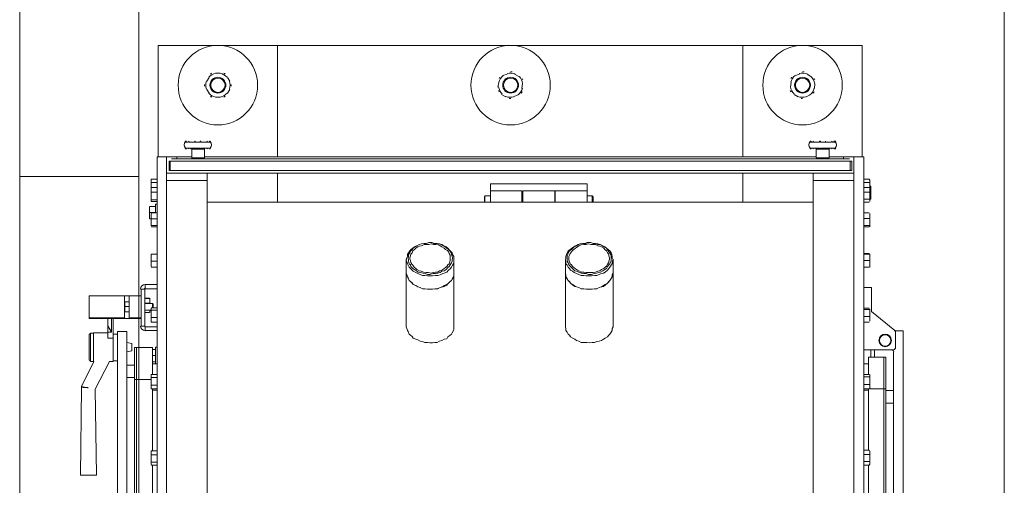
# Model space of a CAD drawing. Header units: millimetres. Extents: x -15 to 153, y -141 to 37.
# Tile 52 of 98: x 23.86 to 27.58, y 15.39 to 17.14. Entities that reach past the tile are written whole.
import ezdxf

# ---------------------------------------------------------------- set-up
doc = ezdxf.new("R2010")
doc.units = ezdxf.units.MM
doc.header["$MEASUREMENT"] = 0
doc.layers.get('0').update_dxf_attribs({"color": 5, "lineweight": 20})

msp = doc.modelspace()

# ---------------------------------------------------------------- linework, layer by layer
for p, q in [((24.3144, 17.779), (24.3144, -1.502)), ((24.3144, 16.5505), (23.8644, 16.5505))]:
    msp.add_line(p, q)
at = {"linetype": 'Continuous'}
for p, q in [((24.3879, 17.0455), (24.3879, 16.6255)), ((24.8379, 17.0455), (24.3879, 17.0455)), ((24.8379, 16.6255), (24.8379, 17.0455)), ((24.8379, 17.0455), (26.5959, 17.0455)), ((26.5959, 17.0455), (26.5959, 16.6255)), ((27.0459, 17.0455), (26.5959, 17.0455)), ((27.0459, 16.6255), (27.0459, 17.0455)), ((24.5799, 16.924), (24.5709, 16.9105)), ((24.6219, 16.9405), (24.6039, 16.9405)), ((24.6579, 16.9105), (24.6489, 16.924)), ((25.6884, 16.9315), (25.7049, 16.9375)), ((25.7334, 16.9375), (25.7499, 16.9285)), ((26.7939, 16.9315), (26.8089, 16.9375)), ((26.8389, 16.9375), (26.8524, 16.9285)), ((25.6704, 16.888), (25.6734, 16.906)), ((25.7634, 16.9015), (25.7604, 16.8835)), ((26.7759, 16.888), (26.7774, 16.906)), ((26.8674, 16.9015), (26.8659, 16.8835)), ((24.5709, 16.879), (24.5799, 16.8655)), ((24.6039, 16.8505), (24.6219, 16.8505)), ((24.6489, 16.8655), (24.6579, 16.879)), ((25.7004, 16.852), (25.6839, 16.861)), ((25.7454, 16.8595), (25.7289, 16.852)), ((26.8044, 16.852), (26.7894, 16.861)), ((26.8494, 16.8595), (26.8344, 16.852)), ((24.4899, 16.681), (24.4914, 16.681)), ((24.4914, 16.681), (24.5004, 16.681)), ((24.5034, 16.681), (24.5259, 16.681)), ((24.5274, 16.681), (24.5454, 16.681)), ((24.5484, 16.681), (24.5724, 16.681)), ((24.5724, 16.681), (24.5814, 16.681)), ((24.5814, 16.681), (24.5844, 16.681)), ((26.8494, 16.681), (26.8524, 16.681)), ((26.8524, 16.681), (26.8614, 16.681)), ((26.8629, 16.681), (26.8854, 16.681)), ((26.8884, 16.681), (26.9079, 16.681)), ((26.9079, 16.681), (26.9304, 16.681)), ((26.9334, 16.681), (26.9439, 16.681)), ((26.9439, 16.684), (26.9394, 16.684)), ((24.3834, 13.0855), (24.3834, 16.6255)), ((24.3834, 16.6255), (24.4194, 16.6255)), ((24.4194, 13.0855), (24.4194, 16.6255)), ((24.4584, 16.6255), (24.4194, 16.6255)), ((24.4584, 16.618), (24.4584, 16.6255)), ((24.4584, 16.6255), (24.5139, 16.6255)), ((24.4914, 16.6585), (24.4899, 16.6585)), ((24.5004, 16.6585), (24.4914, 16.6585)), ((24.4944, 16.657), (24.4914, 16.657)), ((24.5259, 16.6585), (24.5034, 16.6585)), ((24.5139, 16.654), (24.5139, 16.621)), ((24.5619, 16.654), (24.5139, 16.654)), ((24.5454, 16.6585), (24.5274, 16.6585)), ((24.5724, 16.6585), (24.5484, 16.6585)), ((24.5619, 16.621), (24.5619, 16.654)), ((24.5619, 16.6255), (26.8719, 16.6255)), ((24.5814, 16.6585), (24.5724, 16.6585)), ((24.5844, 16.6585), (24.5814, 16.6585)), ((26.8524, 16.6585), (26.8494, 16.6585)), ((26.8614, 16.6585), (26.8524, 16.6585)), ((26.8539, 16.657), (26.8524, 16.657)), ((26.8854, 16.6585), (26.8629, 16.6585)), ((26.8719, 16.654), (26.8719, 16.621)), ((26.9214, 16.654), (26.8719, 16.654)), ((26.9079, 16.6585), (26.8884, 16.6585)), ((26.9304, 16.6585), (26.9079, 16.6585)), ((26.9214, 16.621), (26.9214, 16.654)), ((26.9214, 16.6255), (27.0144, 16.6255)), ((26.9439, 16.6585), (26.9334, 16.6585)), ((26.9424, 16.657), (26.9439, 16.657)), ((26.9754, 16.6255), (26.9754, 16.618)), ((27.0144, 13.0855), (27.0144, 16.6255)), ((27.0144, 16.6255), (27.0519, 16.6255)), ((27.0519, 13.0855), (27.0519, 16.6255)), ((24.4284, 16.609), (24.4329, 16.609)), ((24.4284, 16.609), (24.4284, 16.573)), ((24.4329, 16.609), (24.4329, 16.573)), ((24.4329, 16.609), (27.0009, 16.609)), ((24.4329, 16.609), (24.4329, 16.573)), ((24.4374, 16.618), (26.9979, 16.618)), ((24.5619, 16.621), (24.5139, 16.621)), ((26.9214, 16.621), (26.8719, 16.621)), ((27.0009, 16.609), (27.0009, 16.573)), ((27.0069, 16.609), (27.0009, 16.609)), ((27.0009, 16.609), (27.0009, 16.573)), ((27.0069, 16.609), (27.0069, 16.573)), ((24.4239, 16.564), (24.4194, 16.564)), ((24.4194, 16.564), (24.4194, 16.5355)), ((24.5724, 16.564), (24.4194, 16.564)), ((24.4329, 16.573), (24.4284, 16.573)), ((24.4329, 16.573), (27.0009, 16.573)), ((24.5724, 16.564), (26.8614, 16.564)), ((24.5724, 16.5355), (24.5724, 16.564)), ((24.8379, 16.4545), (24.8379, 16.564)), ((26.5959, 16.564), (26.5959, 16.4545)), ((26.8614, 16.564), (26.8614, 16.5355)), ((27.0144, 16.564), (26.8614, 16.564)), ((27.0009, 16.573), (27.0069, 16.573)), ((27.0144, 16.564), (27.0099, 16.564)), ((27.0144, 16.5355), (27.0144, 16.564)), ((24.3609, 16.5415), (24.3609, 16.537)), ((24.3834, 16.5415), (24.3609, 16.5415)), ((24.3609, 16.5355), (24.3609, 16.537)), ((24.3609, 16.5145), (24.3609, 16.5355)), ((24.3834, 16.528), (24.3609, 16.528)), ((24.3609, 16.5085), (24.3609, 16.5145)), ((24.3609, 16.5055), (24.3609, 16.5145)), ((24.4194, 16.5355), (24.4194, 13.1755)), ((24.4194, 16.5355), (24.5724, 16.5355)), ((24.5724, 16.5355), (24.5724, 13.1755)), ((25.6419, 16.5235), (25.6419, 16.4965)), ((26.0079, 16.5235), (25.6419, 16.5235)), ((26.0079, 16.4965), (26.0079, 16.5235)), ((26.8614, 16.5355), (26.8614, 13.1755)), ((26.8614, 16.5355), (27.0144, 16.5355)), ((27.0144, 16.5355), (27.0144, 13.1755)), ((27.0519, 16.5415), (27.0729, 16.5415)), ((27.0519, 16.528), (27.0729, 16.528)), ((27.0744, 16.537), (27.0729, 16.5415)), ((27.0744, 16.537), (27.0744, 16.5355)), ((27.0744, 16.5355), (27.0744, 16.5145)), ((27.0744, 16.5145), (27.0789, 16.5145)), ((27.0744, 16.5145), (27.0744, 16.5055)), ((27.0789, 16.5145), (27.0789, 16.501)), ((24.3834, 16.51), (24.3609, 16.51)), ((24.3609, 16.51), (24.3609, 16.5085)), ((24.3609, 16.5085), (24.3609, 16.5055)), ((24.3609, 16.501), (24.3609, 16.5055)), ((24.3609, 16.4785), (24.3609, 16.501)), ((24.3834, 16.492), (24.3609, 16.492)), ((24.3609, 16.459), (24.3609, 16.4785)), ((25.6209, 16.4785), (25.6194, 16.474)), ((25.6194, 16.4545), (25.6194, 16.474)), ((25.6419, 16.4785), (25.6209, 16.4785)), ((25.6209, 16.4785), (25.6209, 16.4545)), ((25.7604, 16.4965), (25.6419, 16.4965)), ((25.6419, 16.4545), (25.6419, 16.4965)), ((25.7604, 16.4545), (25.7604, 16.4965)), ((25.7649, 16.4785), (25.7604, 16.4785)), ((25.8849, 16.4965), (25.7649, 16.4965)), ((25.7649, 16.4965), (25.7649, 16.492)), ((25.7649, 16.492), (25.7649, 16.4545)), ((25.8849, 16.4965), (25.8849, 16.492)), ((25.8849, 16.492), (25.8849, 16.4545)), ((25.8864, 16.4785), (25.8849, 16.4785)), ((26.0079, 16.4965), (25.8864, 16.4965)), ((25.8864, 16.4545), (25.8864, 16.4965)), ((26.0079, 16.4545), (26.0079, 16.4965)), ((26.0259, 16.4785), (26.0079, 16.4785)), ((26.0304, 16.474), (26.0259, 16.4785)), ((26.0259, 16.4545), (26.0259, 16.4785)), ((26.0304, 16.474), (26.0304, 16.4545)), ((27.0519, 16.51), (27.0729, 16.51)), ((27.0519, 16.492), (27.0729, 16.492)), ((27.0744, 16.5055), (27.0744, 16.5085)), ((27.0744, 16.5055), (27.0744, 16.501)), ((27.0744, 16.501), (27.0744, 16.4785)), ((27.0744, 16.4905), (27.0789, 16.4905)), ((27.0744, 16.4785), (27.0744, 16.4605)), ((27.0789, 16.501), (27.0789, 16.4785)), ((27.0789, 16.4785), (27.0789, 16.465)), ((24.3549, 16.4275), (24.3549, 16.438)), ((24.3774, 16.438), (24.3564, 16.438)), ((24.3834, 16.4635), (24.3609, 16.4635)), ((24.3609, 16.459), (24.3609, 16.456)), ((24.3834, 16.456), (24.3609, 16.456)), ((24.3834, 16.447), (24.3774, 16.447)), ((24.3774, 16.414), (24.3774, 16.447)), ((26.8614, 16.4545), (24.5724, 16.4545)), ((27.0519, 16.465), (27.0729, 16.465)), ((27.0519, 16.4545), (27.0729, 16.4545)), ((27.0744, 16.465), (27.0789, 16.465)), ((27.0744, 16.4605), (27.0744, 16.459)), ((27.0744, 16.456), (27.0744, 16.459)), ((24.3549, 16.402), (24.3549, 16.4275)), ((24.3549, 16.3915), (24.3549, 16.402)), ((24.3774, 16.4155), (24.3564, 16.4155)), ((24.3834, 16.414), (24.3609, 16.414)), ((24.3609, 16.402), (24.3609, 16.411)), ((24.3609, 16.3795), (24.3609, 16.402)), ((27.0519, 16.414), (27.0729, 16.414)), ((27.0744, 16.411), (27.0744, 16.402)), ((27.0744, 16.402), (27.0744, 16.3795)), ((24.3609, 16.3915), (24.3564, 16.3915)), ((24.3834, 16.3915), (24.3609, 16.3915)), ((24.3609, 16.3645), (24.3609, 16.3795)), ((24.3834, 16.366), (24.3609, 16.366)), ((24.3834, 16.3615), (24.3609, 16.3615)), ((27.0519, 16.393), (27.0729, 16.393)), ((27.0519, 16.366), (27.0729, 16.366)), ((27.0519, 16.3615), (27.0729, 16.3615)), ((27.0744, 16.3795), (27.0744, 16.3645)), ((27.0744, 16.3615), (27.0744, 16.3645)), ((25.4214, 16.3015), (25.4184, 16.3015)), ((26.0109, 16.3015), (26.0079, 16.3015)), ((26.0214, 16.3015), (26.0199, 16.3015)), ((24.3834, 16.258), (24.3609, 16.258)), ((24.3609, 16.2445), (24.3609, 16.258)), ((24.3834, 16.258), (24.3609, 16.258)), ((27.0519, 16.261), (27.0729, 16.261)), ((27.0519, 16.258), (27.0729, 16.258)), ((27.0729, 16.261), (27.0729, 16.258)), ((27.0744, 16.258), (27.0744, 16.2445)), ((24.3609, 16.222), (24.3609, 16.2445)), ((24.3834, 16.231), (24.3609, 16.231)), ((24.3609, 16.222), (24.3609, 16.2115)), ((25.3239, 16.2385), (25.3239, 16.189)), ((25.5039, 16.189), (25.5039, 16.2385)), ((25.9254, 16.2385), (25.9254, 16.189)), ((26.1054, 16.189), (26.1054, 16.2385)), ((27.0519, 16.234), (27.0729, 16.234)), ((27.0744, 16.2445), (27.0744, 16.222)), ((27.0744, 16.222), (27.0744, 16.2085)), ((24.3834, 16.2085), (24.3609, 16.2085)), ((25.3239, 16.189), (25.3239, 15.988)), ((25.5039, 15.988), (25.5039, 16.189)), ((25.9254, 16.189), (25.9254, 15.988)), ((26.1054, 15.988), (26.1054, 16.189)), ((27.0519, 16.2085), (27.0729, 16.2085)), ((27.0519, 16.2085), (27.0729, 16.2085)), ((27.0519, 16.2085), (27.0729, 16.2085)), ((24.3384, 16.144), (24.3384, 16.1275)), ((24.3384, 16.144), (24.3834, 16.144)), ((24.3369, 16.126), (24.3234, 16.126)), ((24.3234, 15.9865), (24.3234, 16.126)), ((24.3369, 15.9865), (24.3369, 16.126)), ((24.3384, 16.1275), (24.3834, 16.1275)), ((27.0819, 16.132), (27.0519, 16.132)), ((27.0819, 16.132), (27.0819, 16.042)), ((24.1269, 16.018), (24.1269, 16.1005)), ((24.2604, 16.1005), (24.1269, 16.1005)), ((24.2604, 16.018), (24.2604, 16.1005)), ((24.2784, 16.078), (24.2619, 16.078)), ((24.2619, 16.078), (24.2619, 16.069)), ((24.2619, 16.069), (24.2619, 16.0495)), ((24.2619, 16.06), (24.2619, 16.069)), ((24.2784, 16.018), (24.2784, 16.1005)), ((24.3234, 16.1005), (24.2784, 16.1005)), ((24.3369, 16.0915), (24.3369, 16.09)), ((24.3654, 16.072), (24.3369, 16.072)), ((24.3384, 16.0915), (24.3384, 16.09)), ((24.3549, 16.0915), (24.3384, 16.0915)), ((24.3384, 16.09), (24.3549, 16.09)), ((24.3549, 16.0735), (24.3384, 16.0735)), ((24.3384, 16.0735), (24.3384, 16.072)), ((24.3549, 16.0915), (24.3549, 16.09)), ((24.3549, 16.0735), (24.3549, 16.072)), ((24.3564, 16.09), (24.3564, 16.0915)), ((24.3564, 16.09), (24.3564, 16.072)), ((24.3684, 16.069), (24.3654, 16.072)), ((24.3654, 16.0555), (24.3654, 16.072)), ((24.3684, 16.0555), (24.3684, 16.069)), ((24.2784, 16.06), (24.2619, 16.06)), ((24.2619, 16.0405), (24.2619, 16.0495)), ((24.2619, 16.0405), (24.2619, 16.0495)), ((24.2784, 16.0405), (24.2619, 16.0405)), ((24.3369, 16.0465), (24.3609, 16.0465)), ((24.3549, 16.0375), (24.3384, 16.0375)), ((24.3384, 16.0375), (24.3549, 16.0375)), ((24.3564, 16.0465), (24.3564, 16.0375)), ((24.3564, 16.045), (24.3609, 16.045)), ((24.3834, 16.0555), (24.3609, 16.0555)), ((24.3609, 16.054), (24.3609, 16.051)), ((24.3609, 16.033), (24.3609, 16.051)), ((24.3834, 16.0465), (24.3609, 16.0465)), ((24.3609, 16.0105), (24.3609, 16.033)), ((27.0519, 16.054), (27.0729, 16.054)), ((27.0519, 16.0495), (27.0729, 16.0495)), ((27.0744, 16.051), (27.0744, 16.036)), ((27.0744, 16.036), (27.0744, 16.0105)), ((27.0819, 16.042), (27.1689, 15.97)), ((24.2604, 16.018), (24.1269, 16.018)), ((24.1269, 16.018), (24.1269, 16.015)), ((24.1269, 16.015), (24.1449, 16.015)), ((24.1449, 16.015), (24.1719, 16.015)), ((24.1899, 16.015), (24.2604, 16.015)), ((24.1974, 15.988), (24.1974, 16.015)), ((24.2109, 15.964), (24.2109, 16.015)), ((24.2169, 16.015), (24.2169, 15.9415)), ((24.3234, 16.018), (24.2784, 16.018)), ((24.2784, 16.015), (24.3234, 16.015)), ((24.3834, 16.0195), (24.3609, 16.0195)), ((24.3609, 16.0045), (24.3609, 16.0105)), ((24.3609, 16.0045), (24.3609, 16.0015)), ((24.3834, 16.0015), (24.3609, 16.0015)), ((27.0519, 16.0225), (27.0729, 16.0225)), ((27.0519, 16.0015), (27.0729, 16.0015)), ((27.0744, 16.0105), (27.0744, 16.0045)), ((24.1269, 15.955), (24.1269, 15.9565)), ((24.1269, 15.8575), (24.1269, 15.955)), ((24.1434, 15.9595), (24.1314, 15.9595)), ((24.1314, 15.9595), (24.1314, 15.9565)), ((24.1314, 15.9565), (24.1314, 15.853)), ((24.1974, 15.961), (24.1434, 15.961)), ((24.1434, 15.961), (24.1434, 15.853)), ((24.2109, 15.964), (24.1974, 15.988)), ((24.1974, 15.988), (24.1974, 15.964)), ((24.1974, 15.964), (24.2109, 15.964)), ((24.1974, 15.964), (24.1974, 15.9415)), ((24.2334, 15.9565), (24.2169, 15.9565)), ((24.2694, 15.9655), (24.2334, 15.9655)), ((24.2334, 13.7065), (24.2334, 15.9655)), ((24.2694, 13.786), (24.2694, 15.9655)), ((24.3234, 15.9865), (24.3369, 15.9865)), ((24.3384, 15.9835), (24.3384, 15.97)), ((24.3834, 15.9835), (24.3384, 15.9835)), ((24.3834, 15.97), (24.3384, 15.97)), ((27.1719, 15.9685), (27.2004, 15.9685)), ((27.1719, 15.9655), (27.1719, 15.9025)), ((27.2004, 15.9685), (27.2004, 13.7095)), ((24.1974, 15.9415), (24.2169, 15.9415)), ((24.2169, 15.9415), (24.2169, 15.853)), ((24.2874, 15.9205), (24.2694, 15.925)), ((24.2874, 15.8935), (24.2874, 15.9205)), ((24.2694, 15.889), (24.2874, 15.8935)), ((24.3054, 15.9055), (24.2979, 15.9055)), ((24.2979, 15.9055), (24.2979, 15.7855)), ((24.3054, 15.9055), (24.3054, 15.7855)), ((24.3654, 15.9055), (24.3054, 15.9055)), ((24.3654, 15.9055), (24.3654, 15.8035)), ((24.3774, 15.898), (24.3654, 15.898)), ((24.3834, 15.907), (24.3774, 15.907)), ((24.3774, 15.844), (24.3774, 15.907)), ((27.1644, 15.8965), (27.0519, 15.8965)), ((27.0789, 15.8695), (27.0789, 15.8965)), ((27.0924, 15.8695), (27.0924, 15.8965)), ((27.1644, 15.889), (27.1644, 13.7095)), ((24.1449, 15.853), (24.0984, 15.7585)), ((24.1314, 15.853), (24.1434, 15.853)), ((24.1434, 15.853), (24.1449, 15.853)), ((24.1494, 15.748), (24.2034, 15.853)), ((24.2034, 15.853), (24.2169, 15.853)), ((24.2169, 15.856), (24.2334, 15.856)), ((24.3774, 15.8755), (24.3654, 15.8755)), ((24.3774, 15.8515), (24.3654, 15.8515)), ((24.3654, 15.844), (24.3834, 15.844)), ((27.0699, 15.844), (27.0519, 15.844)), ((27.0699, 15.8695), (27.1284, 15.8695)), ((27.0699, 15.8035), (27.0699, 15.8695)), ((27.1284, 15.8695), (27.1359, 15.8695)), ((27.1284, 15.7495), (27.1284, 15.8695)), ((27.1284, 15.7495), (27.1284, 15.8695)), ((27.1359, 15.7495), (27.1359, 15.8695)), ((24.2979, 15.8395), (24.2694, 15.8395)), ((24.2694, 15.793), (24.2979, 15.793)), ((24.3054, 15.7855), (24.2979, 15.7855)), ((24.2979, 15.7855), (24.2979, 13.9255)), ((24.3054, 15.7855), (24.3054, 13.9255)), ((24.3054, 15.7855), (24.3054, 13.9255)), ((24.3609, 15.7855), (24.3054, 15.7855)), ((24.3609, 15.8035), (24.3609, 15.799)), ((24.3834, 15.8035), (24.3609, 15.8035)), ((24.3609, 15.7765), (24.3609, 15.799)), ((24.3834, 15.793), (24.3609, 15.793)), ((24.3609, 15.757), (24.3609, 15.7765)), ((27.0519, 15.8035), (27.0729, 15.8035)), ((27.0519, 15.7945), (27.0729, 15.7945)), ((27.0744, 15.799), (27.0744, 15.8035)), ((27.0744, 15.799), (27.0744, 15.7795)), ((27.0744, 15.7795), (27.0744, 15.7585)), ((24.0984, 15.754), (24.0939, 15.424)), ((24.0984, 15.7585), (24.0984, 15.754)), ((24.1539, 15.424), (24.1494, 15.748)), ((24.3834, 15.763), (24.3609, 15.763)), ((24.3609, 15.7525), (24.3609, 15.757)), ((24.3609, 15.7525), (24.3609, 15.7495)), ((24.3834, 15.7495), (24.3609, 15.7495)), ((24.3654, 15.7495), (24.3654, 15.5155)), ((24.3654, 15.745), (24.3834, 15.745)), ((27.0519, 15.766), (27.0729, 15.766)), ((27.0519, 15.7495), (27.0729, 15.7495)), ((27.0699, 15.745), (27.0519, 15.745)), ((27.0699, 15.5185), (27.0699, 15.7495)), ((27.0744, 15.7585), (27.0744, 15.7525)), ((27.0744, 15.7495), (27.0744, 15.7525)), ((27.0744, 15.7495), (27.1284, 15.7495)), ((27.1284, 15.7495), (27.1359, 15.7495)), ((27.1284, 13.8895), (27.1284, 15.7495)), ((27.1284, 13.8895), (27.1284, 15.7495)), ((27.1359, 13.8895), (27.1359, 15.7495)), ((27.1644, 15.7435), (27.1359, 15.7435)), ((27.1359, 15.6955), (27.1644, 15.6955)), ((24.3609, 15.5155), (24.3609, 15.514)), ((24.3834, 15.5155), (24.3609, 15.5155)), ((24.3609, 15.5095), (24.3609, 15.514)), ((24.3609, 15.487), (24.3609, 15.5095)), ((27.0519, 15.5185), (27.0729, 15.5185)), ((27.0729, 15.5155), (27.0729, 15.5185)), ((27.0744, 15.514), (27.0729, 15.5155)), ((27.0744, 15.514), (27.0744, 15.5095)), ((27.0744, 15.5095), (27.0744, 15.4885)), ((24.3834, 15.5005), (24.3609, 15.5005)), ((24.3609, 15.466), (24.3609, 15.487)), ((24.3834, 15.4735), (24.3609, 15.4735)), ((27.0519, 15.502), (27.0729, 15.502)), ((27.0519, 15.475), (27.0729, 15.475)), ((27.0744, 15.4885), (27.0744, 15.469)), ((27.0744, 15.469), (27.0744, 15.466)), ((24.3609, 15.466), (24.3609, 15.4645)), ((24.3834, 15.4615), (24.3609, 15.4615)), ((24.3654, 15.4615), (24.3654, 15.205)), ((27.0519, 15.4615), (27.0729, 15.4615)), ((27.0699, 15.205), (27.0699, 15.4615)), ((27.0729, 15.4615), (27.0744, 15.466))]:
    msp.add_line(p, q, dxfattribs=at)
for points in [[(24.3144, 16.5505), (24.3144, 19.0105), (23.8644, 19.0105), (23.8644, 16.5505), (24.3144, 16.5505)], [(23.8644, 13.1605), (24.3144, 13.1605), (24.3144, 12.154), (27.5829, 12.154), (27.5829, 17.554), (24.3144, 17.554), (24.3144, 16.5505), (23.8644, 16.5505), (23.8644, 13.1605)]]:
    msp.add_lwpolyline(points)
for points in [[(24.4944, 16.684), (24.4914, 16.684), (24.4914, 16.684), (24.4914, 16.684), (24.4914, 16.681), (24.4914, 16.681), (24.4914, 16.681), (24.4914, 16.681), (24.4914, 16.681)], [(24.5259, 16.681), (24.5259, 16.681), (24.5259, 16.684), (24.5274, 16.684), (24.5274, 16.684), (24.5274, 16.684), (24.5274, 16.684), (24.5274, 16.684), (24.5274, 16.684)], [(24.5274, 16.684), (24.5274, 16.684), (24.5274, 16.684), (24.5274, 16.684), (24.5274, 16.681), (24.5274, 16.681), (24.5274, 16.681), (24.5274, 16.681), (24.5274, 16.681)], [(24.5454, 16.681), (24.5454, 16.681), (24.5454, 16.681), (24.5454, 16.681), (24.5454, 16.681), (24.5454, 16.684), (24.5454, 16.684), (24.5454, 16.684), (24.5454, 16.684)], [(24.5454, 16.684), (24.5484, 16.684), (24.5484, 16.684), (24.5484, 16.684), (24.5484, 16.684), (24.5484, 16.684), (24.5484, 16.684), (24.5484, 16.681), (24.5484, 16.681)], [(24.5814, 16.681), (24.5814, 16.681), (24.5814, 16.681), (24.5814, 16.681), (24.5814, 16.681), (24.5814, 16.684), (24.5814, 16.684), (24.5814, 16.684), (24.5814, 16.684)], [(26.8539, 16.684), (26.8539, 16.684), (26.8539, 16.684), (26.8539, 16.684), (26.8539, 16.681), (26.8524, 16.681), (26.8524, 16.681), (26.8524, 16.681), (26.8524, 16.681)], [(26.8854, 16.681), (26.8854, 16.681), (26.8854, 16.684), (26.8854, 16.684), (26.8854, 16.684), (26.8854, 16.684), (26.8854, 16.684), (26.8854, 16.684), (26.8884, 16.684)], [(26.8884, 16.684), (26.8884, 16.684), (26.8884, 16.684), (26.8884, 16.684), (26.8884, 16.681), (26.8884, 16.681), (26.8884, 16.681), (26.8884, 16.681), (26.8884, 16.681)], [(26.9079, 16.681), (26.9079, 16.681), (26.9079, 16.681), (26.9079, 16.681), (26.9079, 16.681), (26.9079, 16.684), (26.9079, 16.684), (26.9079, 16.684), (26.9079, 16.684)], [(26.9079, 16.684), (26.9079, 16.684), (26.9079, 16.684), (26.9079, 16.684), (26.9079, 16.684), (26.9079, 16.684), (26.9079, 16.684), (26.9079, 16.681), (26.9079, 16.681)], [(26.9439, 16.681), (26.9424, 16.681), (26.9424, 16.681), (26.9424, 16.681), (26.9424, 16.681), (26.9424, 16.684), (26.9424, 16.684), (26.9424, 16.684), (26.9394, 16.684)], [(24.4914, 16.6585), (24.4914, 16.6585), (24.4914, 16.6585), (24.4914, 16.6585), (24.4914, 16.6585), (24.4914, 16.657), (24.4914, 16.657), (24.4914, 16.657), (24.4944, 16.657)], [(24.5259, 16.6585), (24.5259, 16.657), (24.5259, 16.657), (24.5274, 16.657), (24.5274, 16.657), (24.5274, 16.657), (24.5274, 16.657), (24.5274, 16.657), (24.5274, 16.657)], [(24.5274, 16.6585), (24.5274, 16.6585), (24.5274, 16.6585), (24.5274, 16.6585), (24.5274, 16.6585), (24.5274, 16.657), (24.5274, 16.657), (24.5274, 16.657), (24.5274, 16.657)], [(24.5454, 16.657), (24.5484, 16.657), (24.5484, 16.657), (24.5484, 16.657), (24.5484, 16.657), (24.5484, 16.657), (24.5484, 16.657), (24.5484, 16.657), (24.5484, 16.6585)], [(24.5454, 16.657), (24.5454, 16.657), (24.5454, 16.657), (24.5454, 16.657), (24.5454, 16.6585), (24.5454, 16.6585), (24.5454, 16.6585), (24.5454, 16.6585), (24.5454, 16.6585)], [(24.5814, 16.657), (24.5814, 16.657), (24.5814, 16.657), (24.5814, 16.657), (24.5814, 16.6585), (24.5814, 16.6585), (24.5814, 16.6585), (24.5814, 16.6585), (24.5814, 16.6585)], [(26.8524, 16.6585), (26.8524, 16.6585), (26.8524, 16.6585), (26.8524, 16.6585), (26.8539, 16.6585), (26.8539, 16.657), (26.8539, 16.657), (26.8539, 16.657), (26.8539, 16.657)], [(26.8854, 16.6585), (26.8854, 16.657), (26.8854, 16.657), (26.8854, 16.657), (26.8854, 16.657), (26.8854, 16.657), (26.8854, 16.657), (26.8854, 16.657), (26.8884, 16.657)], [(26.8884, 16.6585), (26.8884, 16.6585), (26.8884, 16.6585), (26.8884, 16.6585), (26.8884, 16.6585), (26.8884, 16.657), (26.8884, 16.657), (26.8884, 16.657), (26.8884, 16.657)], [(26.9079, 16.657), (26.9079, 16.657), (26.9079, 16.657), (26.9079, 16.657), (26.9079, 16.657), (26.9079, 16.657), (26.9079, 16.657), (26.9079, 16.657), (26.9079, 16.6585)], [(26.9079, 16.657), (26.9079, 16.657), (26.9079, 16.657), (26.9079, 16.657), (26.9079, 16.6585), (26.9079, 16.6585), (26.9079, 16.6585), (26.9079, 16.6585), (26.9079, 16.6585)], [(26.9394, 16.657), (26.9424, 16.657), (26.9424, 16.657), (26.9424, 16.657), (26.9424, 16.6585), (26.9424, 16.6585), (26.9424, 16.6585), (26.9424, 16.6585), (26.9439, 16.6585)], [(25.3854, 16.177), (25.3764, 16.1815), (25.3674, 16.1845), (25.3599, 16.189), (25.3509, 16.1935), (25.3464, 16.198), (25.3404, 16.204), (25.3359, 16.2085), (25.3314, 16.216), (25.3284, 16.222), (25.3269, 16.2295), (25.3239, 16.2355), (25.3269, 16.2445), (25.3284, 16.249), (25.3284, 16.258), (25.3329, 16.2625), (25.3374, 16.27), (25.3419, 16.276), (25.3494, 16.2805), (25.3554, 16.285), (25.3644, 16.2895), (25.3734, 16.294), (25.3824, 16.297), (25.3914, 16.2985), (25.4004, 16.2985), (25.4094, 16.3015)], [(25.3869, 16.186), (25.3959, 16.1845), (25.4049, 16.1815), (25.4139, 16.1815), (25.4259, 16.1845), (25.4349, 16.1845), (25.4439, 16.186), (25.4529, 16.189), (25.4589, 16.1935), (25.4679, 16.195), (25.4754, 16.1995), (25.4814, 16.207), (25.4859, 16.2115), (25.4904, 16.2175), (25.4949, 16.225), (25.4979, 16.231), (25.4979, 16.2355), (25.4994, 16.2445), (25.4979, 16.249), (25.4949, 16.258), (25.4934, 16.2625), (25.4889, 16.27), (25.4844, 16.276), (25.4769, 16.2805), (25.4709, 16.285), (25.4634, 16.2895), (25.4544, 16.294), (25.4454, 16.297), (25.4364, 16.2985), (25.4274, 16.2985), (25.4184, 16.3015), (25.4094, 16.3015), (25.4004, 16.2985), (25.3914, 16.2985), (25.3824, 16.297), (25.3734, 16.294), (25.3644, 16.2895), (25.3584, 16.285), (25.3509, 16.2805), (25.3464, 16.276), (25.3419, 16.27), (25.3374, 16.2625), (25.3329, 16.2565), (25.3329, 16.249), (25.3314, 16.243), (25.3329, 16.2355), (25.3329, 16.231), (25.3359, 16.222), (25.3404, 16.2175), (25.3419, 16.2115), (25.3494, 16.204), (25.3554, 16.1995), (25.3629, 16.195), (25.3689, 16.1905), (25.3779, 16.189), (25.3869, 16.186)], [(25.3899, 16.1905), (25.3989, 16.189), (25.4079, 16.189), (25.4169, 16.186), (25.4259, 16.189), (25.4349, 16.1905), (25.4439, 16.1905), (25.4499, 16.195), (25.4589, 16.198), (25.4664, 16.2025), (25.4724, 16.207), (25.4769, 16.2115), (25.4814, 16.2175), (25.4859, 16.222), (25.4889, 16.2295), (25.4904, 16.2355), (25.4904, 16.24), (25.4904, 16.2475), (25.4904, 16.2535), (25.4859, 16.261), (25.4844, 16.267), (25.4799, 16.2715), (25.4724, 16.276), (25.4679, 16.2805), (25.4589, 16.285), (25.4529, 16.2895), (25.4454, 16.2925), (25.4364, 16.294), (25.4274, 16.294), (25.4184, 16.297), (25.4094, 16.294), (25.4004, 16.294), (25.3914, 16.294), (25.3824, 16.2895), (25.3734, 16.288), (25.3674, 16.285), (25.3599, 16.2805), (25.3554, 16.276), (25.3494, 16.27), (25.3464, 16.2625), (25.3419, 16.258), (25.3404, 16.252), (25.3374, 16.2445), (25.3374, 16.24), (25.3404, 16.234), (25.3419, 16.2265), (25.3449, 16.2205), (25.3494, 16.216), (25.3539, 16.2085), (25.3599, 16.204), (25.3644, 16.1995), (25.3734, 16.195), (25.3809, 16.1935), (25.3899, 16.1905)], [(25.4214, 16.3015), (25.4214, 16.3015), (25.4304, 16.2985), (25.4409, 16.2985), (25.4499, 16.297), (25.4589, 16.294), (25.4664, 16.2895), (25.4754, 16.285), (25.4814, 16.2805), (25.4859, 16.2745), (25.4934, 16.267), (25.4979, 16.2625), (25.4994, 16.2565), (25.5039, 16.249), (25.5039, 16.243), (25.5039, 16.2355), (25.5039, 16.2295), (25.5024, 16.222), (25.4994, 16.216), (25.4949, 16.2085), (25.4904, 16.2025), (25.4844, 16.198), (25.4769, 16.1905), (25.4679, 16.186), (25.4619, 16.1845), (25.4529, 16.18), (25.4439, 16.177), (25.4349, 16.177), (25.4229, 16.1755), (25.4139, 16.1755), (25.4049, 16.1755), (25.3944, 16.177), (25.3854, 16.177), (25.3854, 16.177)], [(26.0439, 16.177), (26.0349, 16.177), (26.0244, 16.1755), (26.0154, 16.1755), (26.0034, 16.1755), (25.9944, 16.177), (25.9854, 16.177), (25.9764, 16.1815), (25.9674, 16.1845), (25.9584, 16.189), (25.9524, 16.1935), (25.9449, 16.198), (25.9404, 16.204), (25.9359, 16.2085), (25.9314, 16.216), (25.9269, 16.222), (25.9269, 16.2295), (25.9254, 16.2355), (25.9269, 16.243), (25.9269, 16.249), (25.9299, 16.2565), (25.9314, 16.2625), (25.9359, 16.27), (25.9434, 16.276), (25.9494, 16.2805), (25.9569, 16.285), (25.9629, 16.2895), (25.9719, 16.294), (25.9809, 16.297), (25.9899, 16.2985), (25.9989, 16.2985), (26.0079, 16.3015)], [(26.0424, 16.186), (26.0514, 16.189), (26.0574, 16.1905), (26.0664, 16.195), (26.0739, 16.1995), (26.0799, 16.204), (26.0844, 16.2115), (26.0889, 16.2175), (26.0934, 16.222), (26.0964, 16.2295), (26.0979, 16.2355), (26.0979, 16.243), (26.0979, 16.249), (26.0964, 16.2565), (26.0934, 16.2625), (26.0889, 16.267), (26.0844, 16.2745), (26.0799, 16.2805), (26.0709, 16.285), (26.0649, 16.2895), (26.0574, 16.2925), (26.0484, 16.294), (26.0394, 16.2985), (26.0304, 16.2985), (26.0214, 16.3015), (26.0124, 16.3015), (26.0019, 16.2985), (25.9929, 16.2985), (25.9839, 16.297), (25.9749, 16.294), (25.9674, 16.2895), (25.9584, 16.285), (25.9539, 16.2805), (25.9479, 16.276), (25.9404, 16.27), (25.9359, 16.2625), (25.9344, 16.258), (25.9314, 16.252), (25.9314, 16.2445), (25.9314, 16.2385), (25.9314, 16.231), (25.9359, 16.225), (25.9389, 16.2175), (25.9434, 16.213), (25.9479, 16.207), (25.9539, 16.2025), (25.9614, 16.195), (25.9674, 16.1935), (25.9764, 16.1905), (25.9854, 16.186), (25.9944, 16.1845), (26.0034, 16.1845), (26.0124, 16.1815), (26.0244, 16.1815), (26.0334, 16.1845), (26.0424, 16.186)], [(26.0394, 16.1905), (26.0484, 16.1935), (26.0559, 16.195), (26.0619, 16.1995), (26.0709, 16.204), (26.0754, 16.2085), (26.0799, 16.213), (26.0844, 16.2205), (26.0889, 16.2265), (26.0889, 16.231), (26.0919, 16.2385), (26.0919, 16.2445), (26.0889, 16.252), (26.0889, 16.258), (26.0844, 16.2625), (26.0799, 16.27), (26.0754, 16.2745), (26.0709, 16.2805), (26.0619, 16.285), (26.0559, 16.288), (26.0484, 16.2895), (26.0394, 16.294), (26.0304, 16.294), (26.0214, 16.294), (26.0124, 16.297), (26.0034, 16.294), (25.9944, 16.294), (25.9854, 16.2925), (25.9764, 16.2895), (25.9704, 16.285), (25.9629, 16.2805), (25.9569, 16.276), (25.9524, 16.2715), (25.9479, 16.267), (25.9434, 16.261), (25.9404, 16.2535), (25.9389, 16.249), (25.9389, 16.24), (25.9389, 16.2355), (25.9404, 16.2295), (25.9434, 16.222), (25.9479, 16.2175), (25.9524, 16.2115), (25.9569, 16.207), (25.9629, 16.2025), (25.9704, 16.198), (25.9764, 16.195), (25.9854, 16.1905), (25.9944, 16.1905), (26.0034, 16.189), (26.0124, 16.189), (26.0214, 16.189), (26.0304, 16.189), (26.0394, 16.1905)], [(26.0214, 16.3015), (26.0304, 16.2985), (26.0394, 16.2985), (26.0484, 16.297), (26.0574, 16.294), (26.0664, 16.2895), (26.0739, 16.285), (26.0799, 16.2805), (26.0874, 16.276), (26.0934, 16.27), (26.0979, 16.2625), (26.1009, 16.2565), (26.1024, 16.249), (26.1024, 16.243), (26.1054, 16.2355), (26.1024, 16.2295), (26.1024, 16.222), (26.0979, 16.216), (26.0934, 16.2085), (26.0889, 16.204), (26.0844, 16.198), (26.0754, 16.1905), (26.0694, 16.186), (26.0619, 16.1845), (26.0529, 16.1815), (26.0439, 16.177)], [(25.3239, 16.195), (25.3239, 16.1935), (25.3239, 16.186), (25.3269, 16.18), (25.3284, 16.1725), (25.3314, 16.1665), (25.3359, 16.159), (25.3404, 16.1545), (25.3464, 16.1485), (25.3509, 16.144), (25.3599, 16.1395), (25.3674, 16.135), (25.3764, 16.132), (25.3854, 16.1275)], [(25.3239, 16.189), (25.3239, 16.186), (25.3269, 16.1815), (25.3284, 16.1725), (25.3314, 16.168), (25.3359, 16.159), (25.3404, 16.1545), (25.3464, 16.15), (25.3509, 16.144), (25.3599, 16.1395), (25.3674, 16.135), (25.3764, 16.132), (25.3854, 16.1275)], [(25.3854, 16.1275), (25.3944, 16.1275), (25.4049, 16.126), (25.4139, 16.126), (25.4229, 16.126), (25.4319, 16.1275), (25.4409, 16.1275), (25.4499, 16.1305), (25.4589, 16.135), (25.4679, 16.1365), (25.4769, 16.141), (25.4814, 16.1455), (25.4889, 16.153), (25.4949, 16.159), (25.4979, 16.1635), (25.5024, 16.171), (25.5039, 16.177), (25.5039, 16.1845), (25.5039, 16.1905), (25.5039, 16.195)], [(25.3854, 16.1275), (25.3944, 16.1275), (25.4049, 16.126), (25.4139, 16.126), (25.4229, 16.126), (25.4349, 16.1275), (25.4439, 16.1275), (25.4529, 16.132), (25.4619, 16.135), (25.4679, 16.1395), (25.4769, 16.144), (25.4844, 16.1485), (25.4904, 16.1545), (25.4949, 16.159), (25.4994, 16.1665), (25.5024, 16.1725), (25.5039, 16.18), (25.5039, 16.186), (25.5039, 16.189)], [(25.9254, 16.195), (25.9254, 16.1905), (25.9254, 16.186), (25.9269, 16.177), (25.9269, 16.1725), (25.9314, 16.1635), (25.9359, 16.159), (25.9404, 16.153), (25.9449, 16.1485), (25.9539, 16.141), (25.9614, 16.1365), (25.9674, 16.135), (25.9764, 16.132), (25.9854, 16.1275), (25.9944, 16.1275), (26.0064, 16.126), (26.0154, 16.126), (26.0259, 16.126), (26.0349, 16.1275), (26.0439, 16.1275)], [(25.9254, 16.189), (25.9254, 16.186), (25.9269, 16.18), (25.9269, 16.1725), (25.9314, 16.1665), (25.9359, 16.159), (25.9404, 16.1545), (25.9449, 16.1485), (25.9524, 16.144), (25.9584, 16.1395), (25.9674, 16.135), (25.9764, 16.132), (25.9854, 16.1275), (25.9944, 16.1275), (26.0034, 16.126), (26.0154, 16.126), (26.0244, 16.126), (26.0349, 16.1275), (26.0439, 16.1275)], [(26.0439, 16.1275), (26.0529, 16.132), (26.0619, 16.135), (26.0694, 16.1365), (26.0754, 16.141), (26.0844, 16.1485), (26.0889, 16.153), (26.0934, 16.159), (26.0979, 16.1665), (26.1024, 16.1725), (26.1024, 16.177), (26.1054, 16.186), (26.1054, 16.1935), (26.1054, 16.195)], [(26.0439, 16.1275), (26.0529, 16.132), (26.0619, 16.135), (26.0694, 16.1395), (26.0754, 16.144), (26.0844, 16.1485), (26.0889, 16.1545), (26.0934, 16.159), (26.0979, 16.1665), (26.1024, 16.1725), (26.1024, 16.18), (26.1054, 16.186), (26.1054, 16.189)], [(25.3239, 15.988), (25.3239, 15.9835), (25.3269, 15.9775), (25.3284, 15.97), (25.3314, 15.9655), (25.3359, 15.9565), (25.3404, 15.952), (25.3464, 15.9475), (25.3509, 15.9415), (25.3599, 15.937), (25.3674, 15.934), (25.3764, 15.9295), (25.3854, 15.928)], [(25.3854, 15.928), (25.3944, 15.925), (25.4049, 15.925), (25.4139, 15.9235), (25.4229, 15.9235), (25.4319, 15.925), (25.4409, 15.925), (25.4499, 15.9295), (25.4589, 15.9325), (25.4679, 15.937), (25.4769, 15.9385), (25.4814, 15.946), (25.4889, 15.9505), (25.4949, 15.9565), (25.4979, 15.961), (25.5024, 15.97), (25.5039, 15.9745), (25.5039, 15.9835), (25.5039, 15.988)], [(25.9254, 15.988), (25.9254, 15.9835), (25.9269, 15.9775), (25.9269, 15.97), (25.9314, 15.964), (25.9359, 15.9565), (25.9404, 15.952), (25.9449, 15.946), (25.9539, 15.9415), (25.9614, 15.937), (25.9674, 15.9325), (25.9764, 15.9295), (25.9854, 15.925), (25.9944, 15.925), (26.0064, 15.925), (26.0154, 15.9235), (26.0259, 15.925), (26.0349, 15.925), (26.0439, 15.928)], [(26.0439, 15.928), (26.0529, 15.9295), (26.0619, 15.9325), (26.0694, 15.937), (26.0754, 15.9415), (26.0844, 15.946), (26.0889, 15.952), (26.0934, 15.9565), (26.0979, 15.964), (26.1024, 15.97), (26.1024, 15.9775), (26.1054, 15.9835), (26.1054, 15.988)], [(24.1224, 15.754), (24.1224, 15.754), (24.1224, 15.754), (24.1224, 15.754), (24.1224, 15.754), (24.1224, 15.754), (24.1224, 15.754), (24.1224, 15.754), (24.1224, 15.754), (24.1224, 15.754), (24.1224, 15.754), (24.1224, 15.754), (24.1224, 15.754), (24.1224, 15.754), (24.1224, 15.754), (24.1224, 15.754), (24.1209, 15.754), (24.0984, 15.7585)], [(24.0939, 15.424), (24.0939, 15.424), (24.0954, 15.424), (24.0984, 15.424), (24.0999, 15.424), (24.1044, 15.424), (24.1089, 15.424), (24.1164, 15.424), (24.1224, 15.424), (24.1269, 15.424), (24.1314, 15.424), (24.1389, 15.424), (24.1434, 15.424), (24.1449, 15.424), (24.1494, 15.424), (24.1524, 15.424), (24.1539, 15.424), (24.1539, 15.424), (24.1524, 15.424), (24.1494, 15.424), (24.1449, 15.424), (24.1434, 15.424), (24.1389, 15.424), (24.1314, 15.424), (24.1269, 15.424), (24.1224, 15.424), (24.1164, 15.424), (24.1089, 15.424), (24.1044, 15.424), (24.0999, 15.424), (24.0984, 15.424), (24.0954, 15.424), (24.0939, 15.424), (24.0939, 15.424)]]:
    msp.add_lwpolyline(points, dxfattribs=at)
for centre, radius in [((24.6129, 16.8955), 0.15), ((25.7184, 16.8955), 0.15), ((26.8209, 16.8955), 0.15), ((24.6129, 16.8955), 0.03), ((24.6129, 16.8955), 0.027), ((25.7184, 16.8955), 0.03), ((25.7184, 16.8955), 0.027), ((26.8209, 16.8955), 0.03), ((26.8209, 16.8955), 0.027), ((27.1329, 15.9325), 0.0238), ((27.1329, 15.9325), 0.0216)]:
    msp.add_circle(centre, radius, dxfattribs=at)
for centre, radius, start, end in [((24.6129, 16.8955), 0.0458, 100.692, 139.308), ((24.6129, 16.8955), 0.0503, 116.527, 123.473), ((24.6129, 16.8955), 0.0458, 40.6916, 79.3084), ((24.6129, 16.8955), 0.0503, 56.5274, 63.4726), ((25.7184, 16.8955), 0.0458, 127.534, 166.151), ((25.7184, 16.8955), 0.0503, 143.37, 150.315), ((25.7184, 16.8955), 0.0458, 67.534, 106.151), ((25.7184, 16.8955), 0.0503, 83.3697, 90.315), ((25.7184, 16.8955), 0.0458, 7.534, 46.1508), ((25.7184, 16.8955), 0.0503, 23.3697, 30.315), ((26.8209, 16.8955), 0.0458, 127.534, 166.151), ((26.8209, 16.8955), 0.0503, 143.37, 150.315), ((26.8209, 16.8955), 0.0458, 67.534, 106.151), ((26.8209, 16.8955), 0.0503, 83.3697, 90.315), ((26.8209, 16.8955), 0.0458, 7.534, 46.1508), ((26.8209, 16.8955), 0.0503, 23.3697, 30.315), ((24.6129, 16.8955), 0.0503, 176.527, 183.473), ((24.6129, 16.8955), 0.0458, 160.692, 199.308), ((24.6129, 16.8955), 0.0458, 340.692, 19.3084), ((24.6129, 16.8955), 0.0503, 356.527, 3.4726), ((25.7184, 16.8955), 0.0458, 187.534, 226.151), ((25.7184, 16.8955), 0.0458, 307.534, 346.151), ((26.8209, 16.8955), 0.0458, 187.534, 226.151), ((26.8209, 16.8955), 0.0458, 307.534, 346.151), ((24.6129, 16.8955), 0.0458, 220.692, 259.308), ((24.6129, 16.8955), 0.0503, 236.527, 243.473), ((24.6129, 16.8955), 0.0458, 280.692, 319.308), ((24.6129, 16.8955), 0.0503, 296.527, 303.473), ((25.7184, 16.8955), 0.0503, 203.37, 210.315), ((25.7184, 16.8955), 0.0458, 247.534, 286.151), ((25.7184, 16.8955), 0.0503, 263.37, 270.315), ((25.7184, 16.8955), 0.0503, 323.37, 330.315), ((26.8209, 16.8955), 0.0503, 203.37, 210.315), ((26.8209, 16.8955), 0.0458, 247.534, 286.151), ((26.8209, 16.8955), 0.0503, 263.37, 270.315), ((26.8209, 16.8955), 0.0503, 323.37, 330.315), ((24.5034, 16.6705), 0.0182, 136.262, 223.738), ((24.4914, 16.681), 0.003, 90, 136.262), ((24.4944, 16.681), 0.00282, 90.2495, 137.853), ((24.5049, 16.681), 0.00299, 90.2494, 180.248), ((24.5049, 16.681), 0.00197, 92.6165, 148.098), ((24.5709, 16.681), 0.00299, 359.752, 89.7508), ((24.5709, 16.681), 0.00197, 31.9027, 87.3832), ((24.5814, 16.681), 0.003, 43.7377, 90), ((24.5814, 16.681), 0.00282, 42.1479, 89.7503), ((24.5709, 16.6705), 0.0182, 316.262, 43.7377), ((26.8629, 16.6705), 0.0182, 136.262, 223.738), ((26.8524, 16.681), 0.003, 90, 136.262), ((26.8539, 16.681), 0.00282, 90.25, 137.85), ((26.8629, 16.681), 0.00299, 90.2519, 180.246), ((26.8629, 16.681), 0.00197, 92.6197, 148.095), ((26.9304, 16.681), 0.00299, 359.754, 89.7515), ((26.9304, 16.681), 0.00197, 31.9083, 87.3828), ((26.9394, 16.681), 0.00282, 42.1524, 89.7476), ((26.9304, 16.6705), 0.0182, 316.262, 43.7377), ((26.9439, 16.681), 0.003, 43.7377, 90), ((24.4914, 16.6585), 0.003, 223.738, 270), ((24.4944, 16.6585), 0.00281, 222.147, 269.752), ((24.5049, 16.6585), 0.00299, 179.752, 269.751), ((24.5049, 16.6585), 0.00197, 211.902, 267.385), ((24.5094, 16.654), 0.003, 0, 90), ((24.5634, 16.654), 0.003, 90, 180), ((24.5709, 16.6585), 0.00299, 270.249, 0.2483), ((24.5709, 16.6585), 0.00197, 272.615, 328.098), ((24.5814, 16.6585), 0.00281, 270.249, 317.852), ((24.5814, 16.6585), 0.003, 270, 316.262), ((26.8524, 16.6585), 0.003, 223.738, 270), ((26.8539, 16.6585), 0.00282, 222.15, 269.751), ((26.8629, 16.6585), 0.00299, 179.754, 269.748), ((26.8629, 16.6585), 0.00197, 211.905, 267.382), ((26.8704, 16.654), 0.003, 0, 90), ((26.9244, 16.654), 0.003, 90, 180), ((26.9304, 16.6585), 0.00299, 270.249, 0.2462), ((26.9304, 16.6585), 0.00197, 272.616, 328.092), ((26.9394, 16.6585), 0.00282, 270.251, 317.848), ((26.9439, 16.6585), 0.003, 270, 316.262), ((24.5169, 16.621), 0.003, 180, 270), ((24.5589, 16.621), 0.003, 270, 0), ((26.8764, 16.621), 0.003, 180, 270), ((26.9169, 16.621), 0.003, 270, 0), ((24.3384, 16.126), 0.0173, 90, 180), ((24.3384, 16.126), 0.003, 90, 180), ((24.2649, 16.447), 0.3462, 269.255, 272.235), ((24.1854, 15.6685), 0.3462, 89.2553, 92.2348), ((24.2649, 16.3615), 0.3463, 269.256, 272.235), ((24.2649, 15.6685), 0.3462, 87.7652, 90.7447), ((24.1314, 15.9565), 0.003, 90, 180), ((24.3384, 15.9865), 0.0173, 180, 270), ((24.3384, 15.9865), 0.003, 180, 270), ((27.1644, 15.9655), 0.006, 0, 50.1944), ((27.1599, 15.889), 0.006, 0, 90), ((27.1644, 15.9025), 0.006, 270, 0), ((24.1314, 15.8575), 0.003, 180, 270), ((24.1164, 15.298), 0.4564, 89.1441, 92.346)]:
    msp.add_arc(centre, radius, start, end, dxfattribs=at)

doc.saveas('drawing.dxf')
